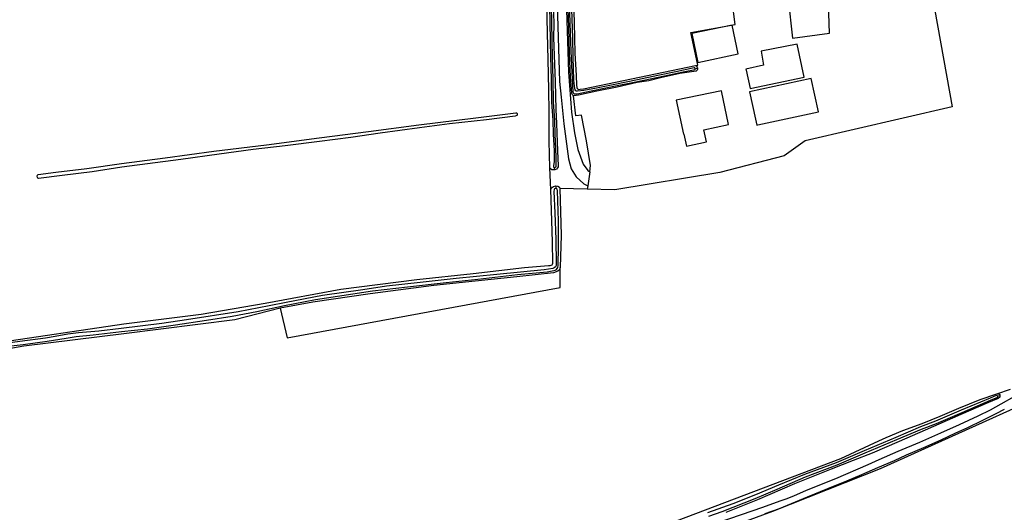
# Model space of a CAD drawing. Header units: metres. Extents: x 174423 to 175128, y 462196 to 462742.
# Tile 122 of 137: x 175062.96 to 175065.97, y 462728.65 to 462730.16. Entities that reach past the tile are written whole.
import ezdxf

# ---------------------------------------------------------------- set-up
doc = ezdxf.new("R2010")
doc.units = ezdxf.units.M
doc.layers.add('N-XX-AL-LIJN_0.20-G', color=7, linetype='Continuous', lineweight=25)

# ---------------------------------------------------------------- blocks, each defined once
blk = doc.blocks.new('Situatie')
at = {"lineweight": -3}
for p, q in [((8.9807, 16.3943), (8.9874, 16.3967)), ((8.5387, 16.0251), (8.5357, 16.0914)), ((8.5507, 16.0849), (8.5503, 16.0921)), ((8.6581, 16.0785), (8.6515, 16.0359)), ((8.5536, 16.0356), (8.554, 16.0278)), ((9.9059, 15.3918), (9.9129, 15.394))]:
    blk.add_line(p, q, dxfattribs=at)
for points in [[(8.6072, 16.6298), (8.6097, 16.5356), (8.6124, 16.4425), (8.6162, 16.3739), (8.617, 16.3438), (8.6177, 16.3373), (8.6189, 16.3339), (8.6201, 16.3326), (8.6218, 16.3315), (8.6234, 16.3312), (8.6289, 16.3317), (8.6381, 16.3329), (8.9814, 16.4042), (8.9886, 16.4057), (8.9675, 16.5056), (9.1024, 16.5301), (9.0931, 16.6015)], [(9.2651, 16.6094), (9.2784, 16.4884), (9.391, 16.5033), (9.3882, 16.594)], [(8.583, 16.7022), (8.593, 16.384), (8.6015, 16.2612), (8.6112, 16.1982), (8.6212, 16.1475), (8.6372, 16.102), (8.652, 16.083), (8.6581, 16.0785), (8.66, 16.0986), (8.6473, 16.1734), (8.6329, 16.2527), (8.6148, 16.2498), (8.6078, 16.312), (8.6049, 16.3144), (8.6031, 16.3196), (8.5989, 16.37), (8.5962, 16.4423), (8.5933, 16.5209), (8.5904, 16.6094)], [(8.5934, 16.635), (8.5968, 16.5337), (8.6, 16.4479), (8.6035, 16.3621), (8.6064, 16.3242), (8.6084, 16.3196), (8.6098, 16.318), (8.6114, 16.3174), (8.6159, 16.3174), (8.6192, 16.3177), (8.6617, 16.3264), (8.7418, 16.3434), (8.7884, 16.3525), (8.8477, 16.365), (8.9006, 16.3763), (8.9438, 16.3853), (8.9799, 16.3917), (8.9807, 16.3937), (8.9807, 16.3943), (8.9796, 16.3968), (8.9771, 16.3973), (8.9209, 16.3852), (8.8661, 16.3739), (8.8038, 16.3601), (8.7342, 16.3467), (8.678, 16.3352), (8.6398, 16.3279), (8.6203, 16.3259), (8.6171, 16.326), (8.615, 16.327), (8.6126, 16.33), (8.6116, 16.3325), (8.6093, 16.3591), (8.6071, 16.4299), (8.6056, 16.4882), (8.6028, 16.577)], [(8.5585, 16.5912), (8.565, 16.355), (8.5699, 16.3071), (8.5782, 16.226), (8.5925, 16.1182), (8.601, 16.088), (8.6162, 16.0632), (8.6392, 16.0425), (8.6515, 16.0359), (8.6499, 16.026)], [(9.9549, 15.3894), (9.9156, 15.3677), (9.883, 15.3493), (9.8452, 15.3307), (9.7879, 15.3041), (9.7311, 15.2789), (9.6663, 15.2503), (9.6004, 15.222), (9.542, 15.1968), (9.5091, 15.1819), (9.4092, 15.1392), (9.3204, 15.1027), (9.2808, 15.086), (9.2582, 15.0766), (9.2398, 15.0701), (9.1864, 15.0509), (9.053, 15.0048)], [(7.7107, 15.6609), (7.5718, 15.6252), (7.2322, 15.5828), (6.9262, 15.5445), (6.7989, 15.5224), (6.3017, 15.436), (6.4195, 14.0985)], [(8.7461, 14.9426), (9.4265, 15.2005), (9.5426, 15.2554), (9.5649, 15.2651), (9.6161, 15.287), (9.675, 15.3078), (9.7295, 15.3302), (9.7873, 15.3555), (9.8525, 15.382), (9.9029, 15.399), (9.9449, 15.4137)], [(8.5347, 16.5844), (8.5359, 16.5375), (8.5362, 16.479), (8.5376, 16.431), (8.5393, 16.3627), (8.5411, 16.2924), (8.5444, 16.2373), (8.5457, 16.1942), (8.5485, 16.1435), (8.549, 16.1222), (8.5485, 16.1106), (8.5466, 16.0967), (8.5467, 16.0939), (8.5482, 16.0924), (8.5503, 16.0921), (8.5528, 16.0928), (8.5546, 16.0951), (8.5553, 16.1052), (8.5548, 16.1243), (8.5519, 16.1944), (8.5506, 16.2375), (8.5473, 16.2926), (8.5455, 16.3628), (8.5438, 16.4312), (8.5424, 16.4791), (8.5421, 16.5376), (8.5409, 16.5846)], [(8.5407, 16.7065), (8.5439, 16.6309), (8.5465, 16.5651), (8.5474, 16.5321), (8.5473, 16.4901), (8.5502, 16.4086), (8.5523, 16.3549), (8.5536, 16.2698), (8.5559, 16.2269), (8.5583, 16.1701), (8.5603, 16.1182), (8.561, 16.0992), (8.5606, 16.0944), (8.5595, 16.0906), (8.5557, 16.0866), (8.5507, 16.0849)], [(8.5507, 16.0849), (8.5455, 16.0846), (8.5422, 16.0847), (8.5372, 16.0883), (8.5357, 16.0914), (8.5338, 16.1729), (8.5337, 16.2626), (8.5328, 16.3294), (8.5304, 16.4224), (8.5287, 16.5034), (8.5259, 16.5962), (8.5227, 16.6782), (8.5225, 16.6798)], [(9.4549, 16.6418), (9.461, 16.6418), (9.4595, 16.6094), (9.7043, 16.6253), (9.7665, 16.2774), (9.3167, 16.1742), (9.2531, 16.1281), (9.0561, 16.0763), (8.7343, 16.0235), (8.6499, 16.026), (8.5662, 16.0273), (8.5703, 15.8845), (8.5673, 15.7859)], [(9.1119, 16.4399), (9.0934, 16.5283), (8.9696, 16.5025), (8.988, 16.4141), (9.1119, 16.4399)], [(9.1482, 16.3335), (9.3135, 16.369), (9.2922, 16.47), (9.182, 16.448), (9.1892, 16.4052), (9.1355, 16.3935), (9.1361, 16.3903), (9.1482, 16.3335)], [(8.9874, 16.3967), (8.9875, 16.3923), (8.9861, 16.3899), (8.9833, 16.3875), (8.933, 16.3798), (8.8747, 16.367), (8.8384, 16.3575), (8.8033, 16.3519), (8.7416, 16.3385), (8.6798, 16.3261), (8.6238, 16.3137), (8.6102, 16.3117), (8.6078, 16.312)], [(8.9814, 16.4042), (8.9837, 16.4029), (8.9863, 16.3994), (8.9874, 16.3967)], [(9.1719, 16.223), (9.3572, 16.2625), (9.335, 16.365), (9.1462, 16.3242), (9.1647, 16.2397), (9.1685, 16.2222), (9.1719, 16.223)], [(9.0827, 16.2234), (9.0609, 16.3271), (8.9226, 16.2983), (8.9445, 16.1938), (8.9459, 16.1941), (8.9535, 16.1575), (9.0147, 16.1703), (9.0069, 16.2076), (9.0827, 16.2234)], [(8.4338, 16.2593), (8.4346, 16.2585), (8.4352, 16.257), (8.4357, 16.2538), (8.4355, 16.2528), (8.4346, 16.2517), (8.4293, 16.2497), (8.3416, 16.2377), (8.2286, 16.2258), (8.1371, 16.2136), (8.0167, 16.1969), (7.9263, 16.1838), (7.8311, 16.1721), (7.7262, 16.1586), (7.6277, 16.1474), (7.5235, 16.133), (7.4061, 16.1166), (7.2254, 16.0927), (7.1353, 16.0791), (7.043, 16.0672), (6.9707, 16.0581), (6.9686, 16.059), (6.9674, 16.0615), (6.9672, 16.0652), (6.9681, 16.0684), (6.97, 16.0706), (7.0239, 16.078), (7.1189, 16.0893), (7.2245, 16.1045), (7.3586, 16.1214), (7.5073, 16.1419), (7.6685, 16.1616), (7.8294, 16.1834), (7.9806, 16.2027), (8.1344, 16.2223), (8.309, 16.2441), (8.4318, 16.2596), (8.4338, 16.2593)], [(6.8119, 15.5499), (6.8321, 15.554), (7.2322, 15.6137), (7.4687, 15.6433), (7.6644, 15.6766), (7.8958, 15.7196), (8.1287, 15.7494), (8.3011, 15.7676), (8.458, 15.7863), (8.5312, 15.7916), (8.5365, 15.7921), (8.5426, 15.7941), (8.5437, 15.7963), (8.5446, 15.7996), (8.5437, 15.8646), (8.5387, 16.0251), (8.5406, 16.0299), (8.5468, 16.0341), (8.5536, 16.0356)], [(8.5536, 16.0356), (8.5541, 16.0357), (8.5605, 16.035), (8.5649, 16.0317), (8.5662, 16.0273)], [(6.8875, 15.5459), (6.9239, 15.5502), (6.9975, 15.5606), (7.0558, 15.569), (7.086, 15.5741), (7.138, 15.5792), (7.2246, 15.5896), (7.3043, 15.5984), (7.3902, 15.6103), (7.4853, 15.625), (7.5632, 15.6373), (7.6393, 15.6515), (7.7233, 15.6699), (7.8183, 15.6877), (7.8862, 15.6984), (7.9934, 15.7144), (8.1, 15.7271), (8.2185, 15.7401), (8.3156, 15.7501), (8.4368, 15.7641), (8.527, 15.7729), (8.5478, 15.7762), (8.5522, 15.7774), (8.5561, 15.7802), (8.5579, 15.7825), (8.56, 15.7859), (8.5612, 15.792), (8.5618, 15.8504), (8.5619, 15.9291), (8.5592, 16.0208), (8.5584, 16.0254), (8.5558, 16.0276), (8.5546, 16.0279), (8.554, 16.0278), (8.5498, 16.0268), (8.5487, 16.0249), (8.5481, 16.0188), (8.5505, 15.9536), (8.554, 15.8711), (8.5549, 15.799), (8.5545, 15.7919), (8.5525, 15.7876), (8.5489, 15.7844), (8.545, 15.7825), (8.5187, 15.7784), (8.3731, 15.7645), (8.2493, 15.7519), (8.1386, 15.7404), (8.036, 15.7291), (7.9631, 15.7176), (7.8399, 15.7001), (7.7287, 15.6782), (7.6765, 15.668), (7.5823, 15.6503), (7.4233, 15.6253), (7.348, 15.6146), (7.224, 15.5994), (7.1554, 15.5911), (7.093, 15.5856), (7.0608, 15.582), (7.0215, 15.5747), (6.9924, 15.5697), (6.9134, 15.5597), (6.8532, 15.5507)], [(12.7576, 15.6545), (12.7299, 15.6468), (12.3423, 15.4652), (12.2322, 15.4075), (12.0224, 15.2973), (11.9078, 15.2522), (11.7799, 15.1964), (11.6535, 15.152), (11.5406, 15.1293), (11.4166, 15.121), (11.3243, 15.1358), (11.2544, 15.1645), (11.2131, 15.192), (11.1852, 15.239), (11.1734, 15.2723), (11.1515, 15.6097), (11.1354, 15.6408), (11.1053, 15.6469), (10.026, 15.3853), (9.5461, 15.1689), (9.217, 15.0384), (8.6641, 14.8354)], [(9.1947, 15.0323), (9.2388, 15.0477), (9.3243, 15.0838), (9.364, 15.0997), (9.4033, 15.1159), (9.4446, 15.1321), (9.4898, 15.1519), (9.5397, 15.1737), (9.5901, 15.195), (9.627, 15.2121), (9.6798, 15.2344), (9.7329, 15.2579), (9.7784, 15.2797), (9.8128, 15.2948), (9.8624, 15.319), (9.9018, 15.3388), (9.9273, 15.3523)], [(7.7107, 15.6609), (7.7317, 15.5704), (8.5676, 15.7247), (8.5673, 15.7859)], [(8.5673, 15.7859), (8.5656, 15.7791), (8.5596, 15.7747), (8.5469, 15.7694), (8.4347, 15.7569), (8.3075, 15.7436), (8.1803, 15.7304), (7.9857, 15.7053), (7.8103, 15.6798), (7.7107, 15.6609)], [(9.9029, 15.399), (9.9082, 15.3989), (9.9123, 15.3971), (9.9129, 15.394)], [(9.9059, 15.3918), (9.9052, 15.3926), (9.9017, 15.3934), (9.8826, 15.3859), (9.7941, 15.349), (9.716, 15.3154), (9.67, 15.2976), (9.5946, 15.2655), (9.4975, 15.2247), (9.4116, 15.1882), (9.315, 15.1517), (9.2349, 15.1189), (9.1654, 15.0897), (9.0954, 15.0623), (9.0185, 15.0342)], [(9.0218, 15.0246), (9.0632, 15.039), (9.1643, 15.0787), (9.2316, 15.1072), (9.3177, 15.1448), (9.4143, 15.1813), (9.5004, 15.2179), (9.5974, 15.2587), (9.6728, 15.2908), (9.7188, 15.3086), (9.797, 15.3422), (9.8845, 15.38), (9.9062, 15.3893), (9.9066, 15.3909), (9.9059, 15.3918)], [(9.9129, 15.394), (9.9129, 15.3908), (9.9121, 15.3886), (9.9076, 15.3848), (9.8777, 15.3723), (9.7934, 15.3358), (9.6838, 15.288), (9.6043, 15.2528), (9.5216, 15.2177), (9.4636, 15.1945), (9.3966, 15.1684), (9.2843, 15.123), (9.1707, 15.0747), (9.0741, 15.0352)]]:
    blk.add_lwpolyline(points, dxfattribs=at)

msp = doc.modelspace()

# ---------------------------------------------------------------- block references
at = {"layer": 'N-XX-AL-LIJN_0.20-G'}
msp.add_blockref('Situatie', (175056.047, 462713.6112), dxfattribs=at)

doc.saveas('drawing.dxf')
